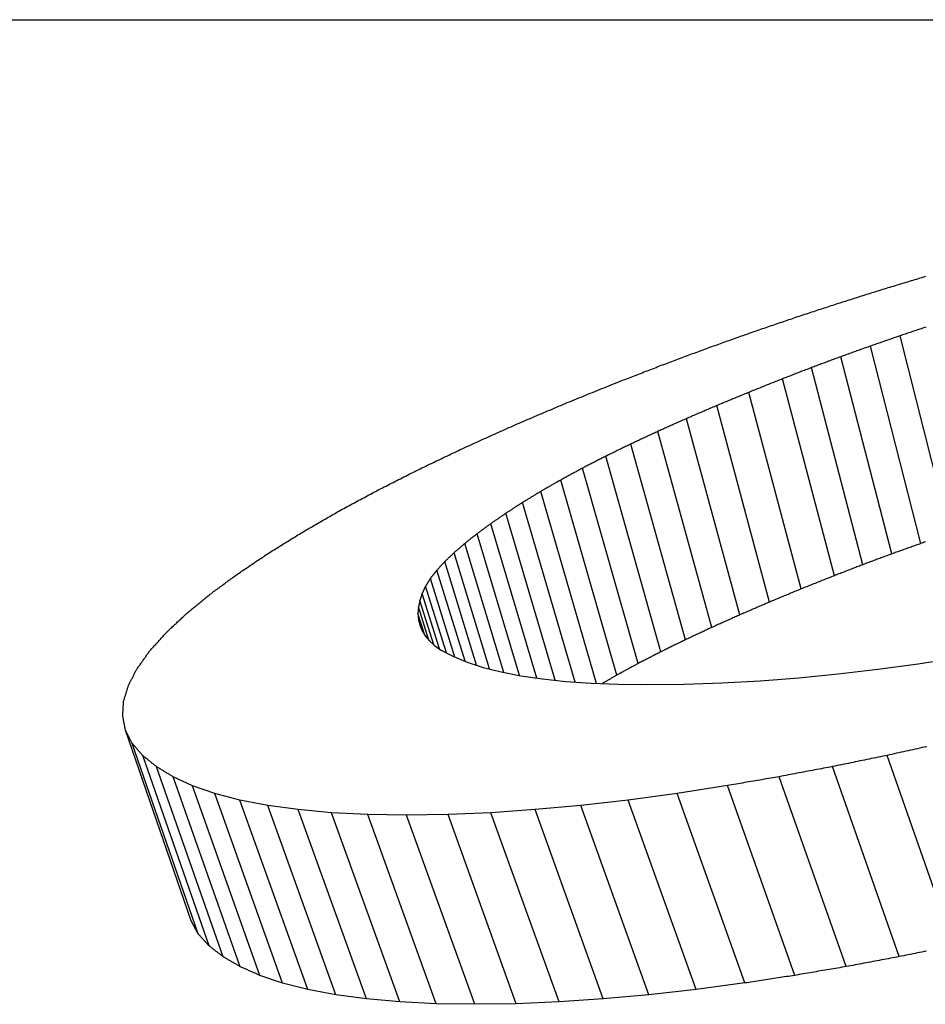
# Model space of a CAD drawing. Header units: millimetres. Extents: x 42 to 3639, y -15 to 483.
# Tile 13 of 26: x 269.45 to 271.64, y 471.74 to 474.12. Entities that reach past the tile are written whole.
import ezdxf

# ---------------------------------------------------------------- set-up
doc = ezdxf.new("R2010")
doc.units = ezdxf.units.MM
doc.layers.add('DETAIL', color=2, linetype='Continuous')

msp = doc.modelspace()

# ---------------------------------------------------------------- linework, layer by layer
at = {"layer": 'DETAIL'}
for p, q in [((261.9251, 474.1238), (273.893, 474.1238)), ((271.6966, 472.8816), (271.5759, 473.3594)), ((271.6259, 472.8572), (271.5041, 473.3346)), ((271.5557, 472.832), (271.4327, 473.3089)), ((271.4861, 472.8061), (271.3619, 473.2826)), ((271.4171, 472.7795), (271.2917, 473.2555)), ((271.3367, 472.7474), (271.2099, 473.2228)), ((271.2605, 472.7158), (271.1323, 473.1907)), ((271.1885, 472.6848), (271.0589, 473.1591)), ((271.1206, 472.6544), (270.9897, 473.1282)), ((271.0569, 472.6246), (270.9247, 473.0978)), ((270.9974, 472.5954), (270.8639, 473.0681)), ((270.942, 472.5669), (270.8074, 473.0391)), ((270.8908, 472.5391), (270.7549, 473.0108)), ((270.8416, 472.5191), (270.7067, 472.9832)), ((270.7899, 472.5224), (270.6626, 472.9564)), ((270.7418, 472.5266), (270.6224, 472.9304)), ((270.697, 472.5319), (270.5857, 472.9052)), ((270.6556, 472.5381), (270.5526, 472.8809)), ((270.6174, 472.5455), (270.523, 472.8575)), ((270.5826, 472.554), (270.497, 472.835)), ((270.5234, 472.5726), (270.4555, 472.7928)), ((270.5513, 472.5631), (270.4745, 472.8134)), ((270.4991, 472.5826), (270.44, 472.7731)), ((270.428, 472.7544), (270.4195, 472.7368)), ((270.4784, 472.5931), (270.428, 472.7544)), ((270.414, 472.7199), (270.4106, 472.7038)), ((270.4195, 472.7368), (270.414, 472.7199)), ((270.4478, 472.6126), (270.414, 472.7199)), ((270.4617, 472.6024), (270.4195, 472.7368)), ((270.4106, 472.7038), (270.4095, 472.6883)), ((270.436, 472.6237), (270.4106, 472.7038)), ((270.4095, 472.6883), (270.4106, 472.6736)), ((270.4263, 472.6355), (270.4095, 472.6883)), ((270.4106, 472.6736), (270.414, 472.6596)), ((270.4187, 472.6485), (270.4106, 472.6736)), ((270.414, 472.6596), (270.4196, 472.6463)), ((270.4196, 472.6463), (270.4274, 472.6337)), ((270.4274, 472.6337), (270.4375, 472.6219)), ((270.4375, 472.6219), (270.4498, 472.6109)), ((270.4498, 472.6109), (270.4643, 472.6006)), ((270.4643, 472.6006), (270.4942, 472.5847)), ((270.4942, 472.5847), (270.5285, 472.5705)), ((271.6194, 472.5665), (271.7179, 472.5817)), ((270.5285, 472.5705), (270.5673, 472.5578)), ((270.5673, 472.5578), (270.6106, 472.5469)), ((271.426, 472.542), (271.5221, 472.5532)), ((271.5221, 472.5532), (271.6194, 472.5665)), ((270.6106, 472.5469), (270.6584, 472.5375)), ((270.6584, 472.5375), (270.7106, 472.5299)), ((270.7106, 472.5299), (270.7672, 472.5239)), ((271.2375, 472.5255), (271.3311, 472.5327)), ((271.3311, 472.5327), (271.426, 472.542)), ((270.7672, 472.5239), (270.8283, 472.5197)), ((270.8283, 472.5197), (270.8938, 472.5171)), ((270.8938, 472.5171), (270.9638, 472.5162)), ((270.9638, 472.5162), (271.0538, 472.5173)), ((271.0538, 472.5173), (271.1451, 472.5204)), ((271.1451, 472.5204), (271.2375, 472.5255)), ((269.7022, 472.4057), (269.6952, 472.4397)), ((269.7184, 472.374), (269.7022, 472.4057)), ((269.8606, 471.9446), (269.7022, 472.4057)), ((269.8779, 471.9134), (269.7184, 472.374)), ((269.9043, 471.8845), (269.7438, 472.3445)), ((271.7056, 471.885), (271.5451, 472.3451)), ((269.9386, 471.858), (269.7772, 472.3175)), ((271.5739, 471.8584), (271.4125, 472.3179)), ((269.8645, 472.2717), (269.8175, 472.2932)), ((269.9797, 471.8341), (269.8175, 472.2932)), ((271.4457, 471.8344), (271.2835, 472.2935)), ((269.9182, 472.253), (269.8645, 472.2717)), ((270.0274, 471.813), (269.8645, 472.2717)), ((271.1582, 472.2719), (271.0365, 472.2531)), ((271.3211, 471.8131), (271.1582, 472.2719)), ((269.9787, 472.237), (269.9182, 472.253)), ((270.0818, 471.7946), (269.9182, 472.253)), ((271.0365, 472.2531), (270.9185, 472.2371)), ((271.2001, 471.7947), (271.0365, 472.2531)), ((270.046, 472.224), (269.9787, 472.237)), ((270.1428, 471.7789), (269.9787, 472.237)), ((270.12, 472.2138), (270.046, 472.224)), ((270.2105, 471.7661), (270.046, 472.224)), ((270.804, 472.224), (270.6932, 472.2138)), ((270.9185, 472.2371), (270.804, 472.224)), ((270.9685, 471.7661), (270.804, 472.224)), ((271.0825, 471.779), (270.9185, 472.2371)), ((270.2007, 472.2065), (270.12, 472.2138)), ((270.2848, 471.7561), (270.12, 472.2138)), ((270.2881, 472.2021), (270.2007, 472.2065)), ((270.3658, 471.7489), (270.2007, 472.2065)), ((270.3822, 472.2007), (270.2881, 472.2021)), ((270.4533, 471.7446), (270.2881, 472.2021)), ((270.4823, 472.2021), (270.3822, 472.2007)), ((270.5475, 471.7432), (270.3822, 472.2007)), ((270.5859, 472.2065), (270.4823, 472.2021)), ((270.6475, 471.7446), (270.4823, 472.2021)), ((270.6932, 472.2138), (270.5859, 472.2065)), ((270.751, 471.7489), (270.5859, 472.2065)), ((270.858, 471.7561), (270.6932, 472.2138)), ((269.8779, 471.9134), (269.8606, 471.9446)), ((270.0818, 471.7946), (270.0274, 471.813)), ((270.1428, 471.7789), (270.0818, 471.7946)), ((271.2001, 471.7947), (271.0825, 471.779)), ((270.2105, 471.7661), (270.1428, 471.7789)), ((271.0825, 471.779), (270.9685, 471.7661)), ((270.2848, 471.7561), (270.2105, 471.7661)), ((270.3658, 471.7489), (270.2848, 471.7561)), ((270.4533, 471.7446), (270.3658, 471.7489)), ((270.5475, 471.7432), (270.4533, 471.7446)), ((270.6475, 471.7446), (270.5475, 471.7432)), ((270.751, 471.7489), (270.6475, 471.7446)), ((270.858, 471.7561), (270.751, 471.7489)), ((270.9685, 471.7661), (270.858, 471.7561))]:
    msp.add_line(p, q, dxfattribs=at)
at = {"layer": 'DETAIL', "flags": 128}
for points in [[(271.5214, 473.468), (271.5257, 473.4693), (271.5301, 473.4706), (271.5344, 473.4719), (271.5387, 473.4732), (271.543, 473.4746), (271.5473, 473.4759), (271.5516, 473.4772), (271.556, 473.4785), (271.5603, 473.4798), (271.5646, 473.4811), (271.5689, 473.4824), (271.5732, 473.4838), (271.5775, 473.4851), (271.5819, 473.4864), (271.5862, 473.4877), (271.5905, 473.489), (271.5948, 473.4903), (271.5991, 473.4916), (271.6035, 473.4929), (271.6078, 473.4942), (271.6121, 473.4955), (271.6164, 473.4968), (271.6207, 473.4981), (271.625, 473.4995)], [(271.625, 473.4995), (271.6294, 473.5007), (271.6337, 473.502), (271.638, 473.5033)], [(271.4183, 473.4353), (271.4226, 473.4367), (271.4269, 473.4381), (271.4312, 473.4394), (271.4355, 473.4408), (271.4398, 473.4422), (271.4441, 473.4435), (271.4484, 473.4449), (271.4527, 473.4463), (271.457, 473.4476), (271.4613, 473.449), (271.4656, 473.4504), (271.4699, 473.4517), (271.4741, 473.4531), (271.4784, 473.4544), (271.4827, 473.4558), (271.487, 473.4571), (271.4913, 473.4585), (271.4956, 473.4599), (271.4999, 473.4612), (271.5042, 473.4626), (271.5085, 473.4639), (271.5128, 473.4653), (271.5171, 473.4666), (271.5214, 473.468)], [(271.3157, 473.4015), (271.3199, 473.403), (271.3242, 473.4044), (271.3285, 473.4058), (271.3328, 473.4072), (271.337, 473.4086), (271.3413, 473.41), (271.3456, 473.4115), (271.3499, 473.4129), (271.3541, 473.4143), (271.3584, 473.4157), (271.3627, 473.4171), (271.367, 473.4185), (271.3712, 473.4199), (271.3755, 473.4213), (271.3798, 473.4227), (271.3841, 473.4241), (271.3883, 473.4255), (271.3926, 473.4269), (271.3969, 473.4283), (271.4012, 473.4297), (271.4055, 473.4311), (271.4097, 473.4325), (271.414, 473.4339), (271.4183, 473.4353)], [(271.2135, 473.3666), (271.2178, 473.368), (271.222, 473.3695), (271.2263, 473.371), (271.2305, 473.3724), (271.2348, 473.3739), (271.239, 473.3754), (271.2433, 473.3768), (271.2476, 473.3783), (271.2518, 473.3797), (271.2561, 473.3812), (271.2603, 473.3827), (271.2646, 473.3841), (271.2688, 473.3856), (271.2731, 473.387), (271.2773, 473.3885), (271.2816, 473.3899), (271.2859, 473.3914), (271.2901, 473.3928), (271.2944, 473.3943), (271.2986, 473.3958), (271.3029, 473.3972), (271.3071, 473.3987), (271.3114, 473.4001), (271.3157, 473.4015)], [(271.1119, 473.3304), (271.1161, 473.3319), (271.1204, 473.3334), (271.1246, 473.3349), (271.1288, 473.3364), (271.1331, 473.3379), (271.1373, 473.3395), (271.1415, 473.341), (271.1458, 473.3425), (271.15, 473.344), (271.1542, 473.3455), (271.1585, 473.347), (271.1627, 473.3485), (271.1669, 473.35), (271.1712, 473.3515), (271.1754, 473.353), (271.1796, 473.3545), (271.1839, 473.3561), (271.1881, 473.3576), (271.1923, 473.3591), (271.1966, 473.3606), (271.2008, 473.3621), (271.2051, 473.3636), (271.2093, 473.3651), (271.2135, 473.3666)], [(271.6393, 473.3806), (271.6363, 473.3796), (271.6333, 473.3786), (271.6302, 473.3776), (271.6272, 473.3766), (271.6242, 473.3756), (271.6212, 473.3746), (271.6182, 473.3736), (271.6152, 473.3725), (271.6121, 473.3715), (271.6091, 473.3705), (271.6061, 473.3695), (271.6031, 473.3685), (271.6001, 473.3675), (271.5971, 473.3665), (271.594, 473.3655), (271.591, 473.3645), (271.588, 473.3635), (271.585, 473.3625), (271.582, 473.3615), (271.579, 473.3604), (271.5759, 473.3594)], [(271.5759, 473.3594), (271.5729, 473.3584), (271.5699, 473.3574), (271.5669, 473.3563), (271.5639, 473.3553), (271.561, 473.3543), (271.558, 473.3532), (271.555, 473.3522), (271.552, 473.3512), (271.549, 473.3501), (271.546, 473.3491), (271.543, 473.3481), (271.54, 473.347), (271.537, 473.346), (271.534, 473.3449), (271.531, 473.3439), (271.528, 473.3429), (271.525, 473.3418), (271.522, 473.3408), (271.519, 473.3398), (271.516, 473.3387), (271.513, 473.3377), (271.51, 473.3366), (271.5071, 473.3356), (271.5041, 473.3346)], [(271.0108, 473.2929), (271.015, 473.2945), (271.0192, 473.296), (271.0235, 473.2976), (271.0277, 473.2992), (271.0319, 473.3007), (271.0361, 473.3023), (271.0403, 473.3039), (271.0445, 473.3054), (271.0487, 473.307), (271.0529, 473.3086), (271.0571, 473.3101), (271.0614, 473.3117), (271.0656, 473.3132), (271.0698, 473.3148), (271.074, 473.3164), (271.0782, 473.3179), (271.0824, 473.3195), (271.0866, 473.321), (271.0908, 473.3226), (271.0951, 473.3241), (271.0993, 473.3257), (271.1035, 473.3273), (271.1077, 473.3288), (271.1119, 473.3304)], [(271.5041, 473.3346), (271.5011, 473.3335), (271.4981, 473.3324), (271.4951, 473.3314), (271.4922, 473.3303), (271.4892, 473.3292), (271.4862, 473.3282), (271.4832, 473.3271), (271.4803, 473.326), (271.4773, 473.325), (271.4743, 473.3239), (271.4714, 473.3228), (271.4684, 473.3218), (271.4654, 473.3207), (271.4624, 473.3196), (271.4595, 473.3186), (271.4565, 473.3175), (271.4535, 473.3164), (271.4506, 473.3154), (271.4476, 473.3143), (271.4446, 473.3132), (271.4416, 473.3122), (271.4387, 473.3111), (271.4357, 473.31), (271.4327, 473.3089)], [(270.9103, 473.2541), (270.9144, 473.2558), (270.9186, 473.2574), (270.9228, 473.259), (270.927, 473.2606), (270.9312, 473.2622), (270.9354, 473.2639), (270.9396, 473.2655), (270.9438, 473.2671), (270.948, 473.2687), (270.9521, 473.2703), (270.9563, 473.272), (270.9605, 473.2736), (270.9647, 473.2752), (270.9689, 473.2768), (270.9731, 473.2784), (270.9773, 473.28), (270.9815, 473.2816), (270.9857, 473.2832), (270.9899, 473.2849), (270.9941, 473.2865), (270.9982, 473.2881), (271.0024, 473.2897), (271.0066, 473.2913), (271.0108, 473.2929)], [(271.4327, 473.3089), (271.4298, 473.3079), (271.4268, 473.3068), (271.4239, 473.3057), (271.4209, 473.3046), (271.418, 473.3035), (271.415, 473.3024), (271.4121, 473.3013), (271.4091, 473.3002), (271.4062, 473.2991), (271.4032, 473.298), (271.4003, 473.2969), (271.3973, 473.2958), (271.3944, 473.2947), (271.3914, 473.2936), (271.3885, 473.2925), (271.3855, 473.2914), (271.3826, 473.2903), (271.3796, 473.2892), (271.3767, 473.2881), (271.3737, 473.287), (271.3708, 473.2859), (271.3678, 473.2848), (271.3649, 473.2837), (271.3619, 473.2826)], [(271.3619, 473.2826), (271.359, 473.2815), (271.3561, 473.2804), (271.3532, 473.2792), (271.3502, 473.2781), (271.3473, 473.277), (271.3444, 473.2759), (271.3415, 473.2747), (271.3385, 473.2736), (271.3356, 473.2725), (271.3327, 473.2714), (271.3298, 473.2702), (271.3268, 473.2691), (271.3239, 473.268), (271.321, 473.2668), (271.318, 473.2657), (271.3151, 473.2646), (271.3122, 473.2634), (271.3093, 473.2623), (271.3063, 473.2612), (271.3034, 473.2601), (271.3005, 473.2589), (271.2976, 473.2578), (271.2946, 473.2567), (271.2917, 473.2555)], [(270.7761, 473.2001), (270.7817, 473.2024), (270.7873, 473.2046), (270.7929, 473.2069), (270.7985, 473.2092), (270.8041, 473.2114), (270.8097, 473.2137), (270.8152, 473.216), (270.8208, 473.2182), (270.8264, 473.2205), (270.832, 473.2227), (270.8376, 473.225), (270.8432, 473.2272), (270.8488, 473.2295), (270.8543, 473.2317), (270.8599, 473.234), (270.8655, 473.2362), (270.8711, 473.2385), (270.8767, 473.2407), (270.8823, 473.243), (270.8879, 473.2452), (270.8935, 473.2474), (270.8991, 473.2497), (270.9047, 473.2519), (270.9103, 473.2541)], [(271.2917, 473.2555), (271.2883, 473.2542), (271.2849, 473.2528), (271.2815, 473.2515), (271.2781, 473.2501), (271.2747, 473.2487), (271.2713, 473.2474), (271.2678, 473.246), (271.2644, 473.2447), (271.261, 473.2433), (271.2576, 473.2419), (271.2542, 473.2406), (271.2508, 473.2392), (271.2474, 473.2379), (271.244, 473.2365), (271.2406, 473.2351), (271.2372, 473.2338), (271.2337, 473.2324), (271.2303, 473.231), (271.2269, 473.2297), (271.2235, 473.2283), (271.2201, 473.2269), (271.2167, 473.2256), (271.2133, 473.2242), (271.2099, 473.2228)], [(271.2099, 473.2228), (271.2067, 473.2215), (271.2034, 473.2202), (271.2002, 473.2188), (271.197, 473.2175), (271.1937, 473.2162), (271.1905, 473.2148), (271.1872, 473.2135), (271.184, 473.2122), (271.1808, 473.2108), (271.1775, 473.2095), (271.1743, 473.2082), (271.1711, 473.2068), (271.1678, 473.2055), (271.1646, 473.2041), (271.1614, 473.2028), (271.1581, 473.2015), (271.1549, 473.2001), (271.1517, 473.1988), (271.1484, 473.1974), (271.1452, 473.1961), (271.142, 473.1947), (271.1387, 473.1934), (271.1355, 473.192), (271.1323, 473.1907)], [(270.6496, 473.1464), (270.6548, 473.1486), (270.6601, 473.1509), (270.6654, 473.1531), (270.6707, 473.1554), (270.6759, 473.1576), (270.6812, 473.1599), (270.6865, 473.1621), (270.6917, 473.1644), (270.697, 473.1666), (270.7023, 473.1689), (270.7076, 473.1711), (270.7128, 473.1734), (270.7181, 473.1756), (270.7234, 473.1778), (270.7287, 473.1801), (270.7339, 473.1823), (270.7392, 473.1845), (270.7445, 473.1868), (270.7498, 473.189), (270.755, 473.1912), (270.7603, 473.1934), (270.7656, 473.1957), (270.7709, 473.1979), (270.7761, 473.2001)], [(271.1323, 473.1907), (271.1292, 473.1894), (271.1262, 473.1881), (271.1231, 473.1868), (271.12, 473.1855), (271.117, 473.1842), (271.1139, 473.1828), (271.1109, 473.1815), (271.1078, 473.1802), (271.1048, 473.1789), (271.1017, 473.1776), (271.0986, 473.1763), (271.0956, 473.175), (271.0925, 473.1736), (271.0895, 473.1723), (271.0864, 473.171), (271.0833, 473.1697), (271.0803, 473.1684), (271.0772, 473.1671), (271.0742, 473.1657), (271.0711, 473.1644), (271.0681, 473.1631), (271.065, 473.1618), (271.0619, 473.1605), (271.0589, 473.1591)], [(271.0589, 473.1591), (271.056, 473.1578), (271.0531, 473.1566), (271.0502, 473.1553), (271.0474, 473.154), (271.0445, 473.1527), (271.0416, 473.1514), (271.0387, 473.1501), (271.0358, 473.1488), (271.0329, 473.1476), (271.0301, 473.1463), (271.0272, 473.145), (271.0243, 473.1437), (271.0214, 473.1424), (271.0185, 473.1411), (271.0156, 473.1398), (271.0128, 473.1385), (271.0099, 473.1372), (271.007, 473.1359), (271.0041, 473.1346), (271.0012, 473.1333), (270.9984, 473.132), (270.9955, 473.1307), (270.9926, 473.1295), (270.9897, 473.1282)], [(270.5305, 473.093), (270.5355, 473.0952), (270.5405, 473.0975), (270.5454, 473.0997), (270.5504, 473.1019), (270.5553, 473.1042), (270.5603, 473.1064), (270.5652, 473.1086), (270.5702, 473.1109), (270.5752, 473.1131), (270.5801, 473.1153), (270.5851, 473.1176), (270.59, 473.1198), (270.595, 473.122), (270.6, 473.1242), (270.6049, 473.1264), (270.6099, 473.1287), (270.6148, 473.1309), (270.6198, 473.1331), (270.6248, 473.1353), (270.6297, 473.1375), (270.6347, 473.1397), (270.6397, 473.1419), (270.6446, 473.1442), (270.6496, 473.1464)], [(270.9897, 473.1282), (270.987, 473.1269), (270.9843, 473.1256), (270.9816, 473.1244), (270.9789, 473.1231), (270.9762, 473.1219), (270.9735, 473.1206), (270.9707, 473.1193), (270.968, 473.1181), (270.9653, 473.1168), (270.9626, 473.1155), (270.9599, 473.1143), (270.9572, 473.113), (270.9545, 473.1118), (270.9518, 473.1105), (270.9491, 473.1092), (270.9464, 473.108), (270.9437, 473.1067), (270.941, 473.1054), (270.9383, 473.1042), (270.9355, 473.1029), (270.9328, 473.1016), (270.9301, 473.1003), (270.9274, 473.0991), (270.9247, 473.0978)], [(270.419, 473.04), (270.4237, 473.0422), (270.4283, 473.0444), (270.433, 473.0467), (270.4376, 473.0489), (270.4422, 473.0511), (270.4469, 473.0533), (270.4515, 473.0555), (270.4562, 473.0578), (270.4608, 473.06), (270.4655, 473.0622), (270.4701, 473.0644), (270.4748, 473.0666), (270.4794, 473.0688), (270.484, 473.071), (270.4887, 473.0732), (270.4933, 473.0754), (270.498, 473.0776), (270.5026, 473.0798), (270.5073, 473.082), (270.5119, 473.0842), (270.5166, 473.0864), (270.5212, 473.0886), (270.5259, 473.0908), (270.5305, 473.093)], [(270.9247, 473.0978), (270.9222, 473.0966), (270.9197, 473.0953), (270.9171, 473.0941), (270.9146, 473.0929), (270.9121, 473.0916), (270.9095, 473.0904), (270.907, 473.0892), (270.9045, 473.0879), (270.9019, 473.0867), (270.8994, 473.0855), (270.8969, 473.0842), (270.8943, 473.083), (270.8918, 473.0818), (270.8893, 473.0805), (270.8867, 473.0793), (270.8842, 473.078), (270.8817, 473.0768), (270.8791, 473.0756), (270.8766, 473.0743), (270.8741, 473.0731), (270.8715, 473.0718), (270.869, 473.0706), (270.8665, 473.0694), (270.8639, 473.0681)], [(270.8639, 473.0681), (270.8616, 473.0669), (270.8592, 473.0657), (270.8569, 473.0645), (270.8545, 473.0633), (270.8522, 473.0621), (270.8498, 473.0609), (270.8474, 473.0597), (270.8451, 473.0585), (270.8427, 473.0573), (270.8404, 473.0561), (270.838, 473.0549), (270.8356, 473.0536), (270.8333, 473.0524), (270.8309, 473.0512), (270.8286, 473.05), (270.8262, 473.0488), (270.8239, 473.0476), (270.8215, 473.0464), (270.8191, 473.0452), (270.8168, 473.044), (270.8144, 473.0427), (270.8121, 473.0415), (270.8097, 473.0403), (270.8074, 473.0391)], [(270.315, 472.9875), (270.3193, 472.9897), (270.3237, 472.9919), (270.328, 472.9941), (270.3323, 472.9963), (270.3367, 472.9985), (270.341, 473.0007), (270.3453, 473.0029), (270.3497, 473.0051), (270.354, 473.0073), (270.3583, 473.0095), (270.3627, 473.0117), (270.367, 473.0139), (270.3713, 473.016), (270.3757, 473.0182), (270.38, 473.0204), (270.3843, 473.0226), (270.3887, 473.0248), (270.393, 473.027), (270.3973, 473.0291), (270.4017, 473.0313), (270.406, 473.0335), (270.4104, 473.0357), (270.4147, 473.0378), (270.419, 473.04)], [(270.8074, 473.0391), (270.8052, 473.0379), (270.803, 473.0368), (270.8008, 473.0356), (270.7986, 473.0344), (270.7964, 473.0332), (270.7942, 473.0321), (270.7921, 473.0309), (270.7899, 473.0297), (270.7877, 473.0285), (270.7855, 473.0273), (270.7833, 473.0262), (270.7811, 473.025), (270.7789, 473.0238), (270.7768, 473.0226), (270.7746, 473.0214), (270.7724, 473.0203), (270.7702, 473.0191), (270.768, 473.0179), (270.7658, 473.0167), (270.7637, 473.0155), (270.7615, 473.0144), (270.7593, 473.0132), (270.7571, 473.012), (270.7549, 473.0108)], [(270.7549, 473.0108), (270.7529, 473.0097), (270.7509, 473.0085), (270.7489, 473.0074), (270.7469, 473.0062), (270.7449, 473.0051), (270.7429, 473.0039), (270.7409, 473.0028), (270.7388, 473.0016), (270.7368, 473.0005), (270.7348, 472.9993), (270.7328, 472.9982), (270.7308, 472.997), (270.7288, 472.9959), (270.7268, 472.9947), (270.7248, 472.9936), (270.7228, 472.9924), (270.7207, 472.9913), (270.7187, 472.9901), (270.7167, 472.989), (270.7147, 472.9878), (270.7127, 472.9867), (270.7107, 472.9855), (270.7087, 472.9844), (270.7067, 472.9832)], [(270.2185, 472.9356), (270.2225, 472.9378), (270.2265, 472.94), (270.2305, 472.9421), (270.2346, 472.9443), (270.2386, 472.9465), (270.2426, 472.9487), (270.2466, 472.9508), (270.2506, 472.953), (270.2547, 472.9552), (270.2587, 472.9573), (270.2627, 472.9595), (270.2667, 472.9617), (270.2707, 472.9638), (270.2748, 472.966), (270.2788, 472.9681), (270.2828, 472.9703), (270.2868, 472.9725), (270.2909, 472.9746), (270.2949, 472.9768), (270.2989, 472.9789), (270.3029, 472.9811), (270.3069, 472.9832), (270.311, 472.9854), (270.315, 472.9875)], [(270.7067, 472.9832), (270.7048, 472.9821), (270.703, 472.981), (270.7012, 472.9799), (270.6993, 472.9788), (270.6975, 472.9777), (270.6957, 472.9765), (270.6938, 472.9754), (270.692, 472.9743), (270.6902, 472.9732), (270.6883, 472.9721), (270.6865, 472.971), (270.6846, 472.9698), (270.6828, 472.9687), (270.681, 472.9676), (270.6791, 472.9665), (270.6773, 472.9654), (270.6755, 472.9643), (270.6736, 472.9631), (270.6718, 472.962), (270.67, 472.9609), (270.6681, 472.9598), (270.6663, 472.9587), (270.6644, 472.9575), (270.6626, 472.9564)], [(270.1294, 472.8843), (270.1331, 472.8865), (270.1368, 472.8886), (270.1405, 472.8908), (270.1443, 472.8929), (270.148, 472.8951), (270.1517, 472.8972), (270.1554, 472.8993), (270.1591, 472.9015), (270.1628, 472.9036), (270.1665, 472.9058), (270.1702, 472.9079), (270.1739, 472.91), (270.1776, 472.9122), (270.1814, 472.9143), (270.1851, 472.9165), (270.1888, 472.9186), (270.1925, 472.9207), (270.1962, 472.9229), (270.1999, 472.925), (270.2036, 472.9271), (270.2073, 472.9292), (270.2111, 472.9314), (270.2148, 472.9335), (270.2185, 472.9356)], [(270.6626, 472.9564), (270.6609, 472.9553), (270.6593, 472.9543), (270.6576, 472.9532), (270.6559, 472.9521), (270.6542, 472.951), (270.6526, 472.9499), (270.6509, 472.9488), (270.6492, 472.9478), (270.6475, 472.9467), (270.6459, 472.9456), (270.6442, 472.9445), (270.6425, 472.9434), (270.6408, 472.9424), (270.6392, 472.9413), (270.6375, 472.9402), (270.6358, 472.9391), (270.6341, 472.938), (270.6324, 472.9369), (270.6308, 472.9358), (270.6291, 472.9348), (270.6274, 472.9337), (270.6257, 472.9326), (270.6241, 472.9315), (270.6224, 472.9304)], [(270.6224, 472.9304), (270.6209, 472.9294), (270.6193, 472.9283), (270.6178, 472.9273), (270.6163, 472.9262), (270.6148, 472.9252), (270.6132, 472.9241), (270.6117, 472.9231), (270.6102, 472.922), (270.6086, 472.921), (270.6071, 472.9199), (270.6056, 472.9189), (270.6041, 472.9178), (270.6025, 472.9168), (270.601, 472.9157), (270.5995, 472.9147), (270.5979, 472.9136), (270.5964, 472.9126), (270.5949, 472.9115), (270.5934, 472.9105), (270.5918, 472.9094), (270.5903, 472.9084), (270.5888, 472.9073), (270.5873, 472.9063), (270.5857, 472.9052)], [(270.5857, 472.9052), (270.5843, 472.9042), (270.583, 472.9032), (270.5816, 472.9022), (270.5802, 472.9012), (270.5788, 472.9002), (270.5774, 472.8992), (270.5761, 472.8982), (270.5747, 472.8971), (270.5733, 472.8961), (270.5719, 472.8951), (270.5705, 472.8941), (270.5692, 472.8931), (270.5678, 472.8921), (270.5664, 472.8911), (270.565, 472.8901), (270.5636, 472.889), (270.5623, 472.888), (270.5609, 472.887), (270.5595, 472.886), (270.5581, 472.885), (270.5567, 472.884), (270.5554, 472.883), (270.554, 472.8819), (270.5526, 472.8809)], [(270.0478, 472.8337), (270.0512, 472.8358), (270.0546, 472.8379), (270.058, 472.8401), (270.0614, 472.8422), (270.0648, 472.8443), (270.0682, 472.8464), (270.0716, 472.8485), (270.075, 472.8506), (270.0784, 472.8528), (270.0818, 472.8549), (270.0852, 472.857), (270.0886, 472.8591), (270.092, 472.8612), (270.0954, 472.8633), (270.0988, 472.8654), (270.1022, 472.8675), (270.1056, 472.8696), (270.109, 472.8717), (270.1124, 472.8738), (270.1158, 472.8759), (270.1192, 472.878), (270.1226, 472.8801), (270.126, 472.8822), (270.1294, 472.8843)], [(270.5526, 472.8809), (270.5514, 472.8799), (270.5501, 472.879), (270.5489, 472.878), (270.5477, 472.877), (270.5464, 472.8761), (270.5452, 472.8751), (270.544, 472.8741), (270.5427, 472.8731), (270.5415, 472.8722), (270.5403, 472.8712), (270.539, 472.8702), (270.5378, 472.8692), (270.5366, 472.8683), (270.5353, 472.8673), (270.5341, 472.8663), (270.5329, 472.8653), (270.5316, 472.8644), (270.5304, 472.8634), (270.5292, 472.8624), (270.5279, 472.8614), (270.5267, 472.8604), (270.5255, 472.8595), (270.5243, 472.8585), (270.523, 472.8575)], [(270.523, 472.8575), (270.5219, 472.8566), (270.5209, 472.8556), (270.5198, 472.8547), (270.5187, 472.8538), (270.5176, 472.8528), (270.5165, 472.8519), (270.5154, 472.851), (270.5143, 472.85), (270.5133, 472.8491), (270.5122, 472.8481), (270.5111, 472.8472), (270.51, 472.8463), (270.5089, 472.8453), (270.5078, 472.8444), (270.5067, 472.8435), (270.5057, 472.8425), (270.5046, 472.8416), (270.5035, 472.8406), (270.5024, 472.8397), (270.5013, 472.8388), (270.5002, 472.8378), (270.4992, 472.8369), (270.4981, 472.8359), (270.497, 472.835)], [(271.6259, 472.8572), (271.6229, 472.8561), (271.62, 472.8551), (271.6171, 472.854), (271.6142, 472.853), (271.6112, 472.852), (271.6083, 472.8509), (271.6054, 472.8499), (271.6025, 472.8488), (271.5995, 472.8478), (271.5966, 472.8467), (271.5937, 472.8457), (271.5908, 472.8446), (271.5878, 472.8436), (271.5849, 472.8425), (271.582, 472.8415), (271.5791, 472.8404), (271.5762, 472.8394), (271.5732, 472.8383), (271.5703, 472.8373), (271.5674, 472.8362), (271.5645, 472.8352), (271.5615, 472.8341), (271.5586, 472.8331), (271.5557, 472.832)], [(271.6376, 472.8613), (271.6347, 472.8602), (271.6317, 472.8592), (271.6288, 472.8582), (271.6259, 472.8572)], [(269.9737, 472.7838), (269.9768, 472.7859), (269.9799, 472.788), (269.9829, 472.7901), (269.986, 472.7922), (269.9891, 472.7943), (269.9922, 472.7964), (269.9953, 472.7984), (269.9984, 472.8005), (270.0015, 472.8026), (270.0046, 472.8047), (270.0076, 472.8068), (270.0107, 472.8088), (270.0138, 472.8109), (270.0169, 472.813), (270.02, 472.8151), (270.0231, 472.8171), (270.0262, 472.8192), (270.0293, 472.8213), (270.0324, 472.8234), (270.0355, 472.8254), (270.0386, 472.8275), (270.0416, 472.8296), (270.0447, 472.8316), (270.0478, 472.8337)], [(270.497, 472.835), (270.496, 472.8341), (270.4951, 472.8332), (270.4942, 472.8323), (270.4932, 472.8314), (270.4923, 472.8305), (270.4914, 472.8296), (270.4904, 472.8287), (270.4895, 472.8278), (270.4885, 472.8269), (270.4876, 472.826), (270.4867, 472.8251), (270.4857, 472.8242), (270.4848, 472.8233), (270.4838, 472.8224), (270.4829, 472.8215), (270.482, 472.8206), (270.481, 472.8197), (270.4801, 472.8188), (270.4791, 472.8179), (270.4782, 472.817), (270.4773, 472.8161), (270.4763, 472.8152), (270.4754, 472.8143), (270.4745, 472.8134)], [(271.5557, 472.832), (271.5528, 472.8309), (271.5499, 472.8299), (271.547, 472.8288), (271.5441, 472.8277), (271.5412, 472.8266), (271.5383, 472.8256), (271.5354, 472.8245), (271.5325, 472.8234), (271.5296, 472.8223), (271.5267, 472.8213), (271.5238, 472.8202), (271.5209, 472.8191), (271.518, 472.818), (271.5151, 472.817), (271.5122, 472.8159), (271.5093, 472.8148), (271.5064, 472.8137), (271.5035, 472.8126), (271.5006, 472.8115), (271.4977, 472.8105), (271.4948, 472.8094), (271.4919, 472.8083), (271.489, 472.8072), (271.4861, 472.8061)], [(270.4555, 472.7928), (270.4548, 472.792), (270.4542, 472.7912), (270.4535, 472.7903), (270.4529, 472.7895), (270.4522, 472.7887), (270.4516, 472.7879), (270.4509, 472.7871), (270.4503, 472.7863), (270.4497, 472.7854), (270.449, 472.7846), (270.4484, 472.7838), (270.4477, 472.783), (270.4471, 472.7822), (270.4464, 472.7813), (270.4458, 472.7805), (270.4451, 472.7797), (270.4445, 472.7789), (270.4438, 472.7781), (270.4432, 472.7772), (270.4426, 472.7764), (270.4419, 472.7756), (270.4413, 472.7748), (270.4406, 472.774), (270.44, 472.7731)], [(270.4745, 472.8134), (270.4737, 472.8126), (270.4729, 472.8117), (270.4721, 472.8109), (270.4713, 472.81), (270.4705, 472.8091), (270.4697, 472.8083), (270.4689, 472.8074), (270.4681, 472.8066), (270.4673, 472.8057), (270.4665, 472.8048), (270.4657, 472.804), (270.465, 472.8031), (270.4642, 472.8023), (270.4634, 472.8014), (270.4626, 472.8005), (270.4618, 472.7997), (270.461, 472.7988), (270.4602, 472.798), (270.4594, 472.7971), (270.4586, 472.7962), (270.4578, 472.7954), (270.457, 472.7945), (270.4562, 472.7937), (270.4555, 472.7928)], [(271.4861, 472.8061), (271.4832, 472.805), (271.4804, 472.8039), (271.4775, 472.8028), (271.4746, 472.8017), (271.4717, 472.8006), (271.4689, 472.7995), (271.466, 472.7984), (271.4631, 472.7973), (271.4602, 472.7962), (271.4573, 472.7951), (271.4545, 472.794), (271.4516, 472.7929), (271.4487, 472.7918), (271.4459, 472.7906), (271.443, 472.7895), (271.4401, 472.7884), (271.4372, 472.7873), (271.4343, 472.7862), (271.4315, 472.7851), (271.4286, 472.784), (271.4257, 472.7829), (271.4229, 472.7817), (271.42, 472.7806), (271.4171, 472.7795)], [(269.907, 472.7348), (269.9097, 472.7368), (269.9125, 472.7389), (269.9153, 472.7409), (269.9181, 472.743), (269.9208, 472.745), (269.9236, 472.7471), (269.9264, 472.7491), (269.9292, 472.7512), (269.932, 472.7532), (269.9347, 472.7553), (269.9375, 472.7573), (269.9403, 472.7594), (269.9431, 472.7614), (269.9459, 472.7635), (269.9486, 472.7655), (269.9514, 472.7675), (269.9542, 472.7696), (269.957, 472.7716), (269.9598, 472.7737), (269.9625, 472.7757), (269.9653, 472.7777), (269.9681, 472.7798), (269.9709, 472.7818), (269.9737, 472.7838)], [(270.44, 472.7731), (270.4395, 472.7724), (270.439, 472.7716), (270.4385, 472.7708), (270.438, 472.77), (270.4375, 472.7692), (270.437, 472.7685), (270.4365, 472.7677), (270.436, 472.7669), (270.4355, 472.7661), (270.435, 472.7654), (270.4345, 472.7646), (270.434, 472.7638), (270.4335, 472.763), (270.433, 472.7622), (270.4325, 472.7615), (270.432, 472.7607), (270.4315, 472.7599), (270.431, 472.7591), (270.4305, 472.7583), (270.43, 472.7576), (270.4295, 472.7568), (270.429, 472.756), (270.4285, 472.7552), (270.428, 472.7544)], [(271.4171, 472.7795), (271.4138, 472.7782), (271.4104, 472.7769), (271.4071, 472.7755), (271.4037, 472.7742), (271.4004, 472.7729), (271.397, 472.7715), (271.3937, 472.7702), (271.3903, 472.7689), (271.387, 472.7675), (271.3836, 472.7662), (271.3803, 472.7649), (271.3769, 472.7635), (271.3736, 472.7622), (271.3702, 472.7608), (271.3669, 472.7595), (271.3635, 472.7582), (271.3602, 472.7568), (271.3568, 472.7555), (271.3535, 472.7541), (271.3501, 472.7528), (271.3468, 472.7515), (271.3434, 472.7501), (271.3401, 472.7488), (271.3367, 472.7474)], [(271.3367, 472.7474), (271.3336, 472.7461), (271.3304, 472.7448), (271.3272, 472.7435), (271.324, 472.7422), (271.3208, 472.7409), (271.3177, 472.7396), (271.3145, 472.7382), (271.3113, 472.7369), (271.3081, 472.7356), (271.305, 472.7343), (271.3018, 472.733), (271.2986, 472.7317), (271.2954, 472.7304), (271.2923, 472.729), (271.2891, 472.7277), (271.2859, 472.7264), (271.2827, 472.7251), (271.2796, 472.7238), (271.2764, 472.7224), (271.2732, 472.7211), (271.27, 472.7198), (271.2669, 472.7185), (271.2637, 472.7172), (271.2605, 472.7158)], [(269.8486, 472.687), (269.8511, 472.689), (269.8535, 472.691), (269.8559, 472.693), (269.8584, 472.695), (269.8608, 472.697), (269.8632, 472.699), (269.8656, 472.701), (269.8681, 472.703), (269.8705, 472.705), (269.8729, 472.7069), (269.8753, 472.7089), (269.8778, 472.7109), (269.8802, 472.7129), (269.8826, 472.7149), (269.8851, 472.7169), (269.8875, 472.7189), (269.8899, 472.7209), (269.8924, 472.7229), (269.8948, 472.7248), (269.8972, 472.7268), (269.8997, 472.7288), (269.9021, 472.7308), (269.9045, 472.7328), (269.907, 472.7348)], [(271.2605, 472.7158), (271.2575, 472.7146), (271.2545, 472.7133), (271.2515, 472.712), (271.2485, 472.7107), (271.2455, 472.7094), (271.2425, 472.7081), (271.2395, 472.7068), (271.2365, 472.7055), (271.2335, 472.7043), (271.2305, 472.703), (271.2275, 472.7017), (271.2245, 472.7004), (271.2215, 472.6991), (271.2185, 472.6978), (271.2155, 472.6965), (271.2125, 472.6952), (271.2095, 472.6939), (271.2065, 472.6926), (271.2035, 472.6913), (271.2005, 472.69), (271.1975, 472.6887), (271.1945, 472.6874), (271.1915, 472.6861), (271.1885, 472.6848)], [(269.7997, 472.6409), (269.8018, 472.6429), (269.8038, 472.6448), (269.8058, 472.6467), (269.8079, 472.6486), (269.8099, 472.6506), (269.8119, 472.6525), (269.814, 472.6544), (269.816, 472.6563), (269.8181, 472.6583), (269.8201, 472.6602), (269.8221, 472.6621), (269.8242, 472.664), (269.8262, 472.6659), (269.8282, 472.6678), (269.8303, 472.6698), (269.8323, 472.6717), (269.8344, 472.6736), (269.8364, 472.6755), (269.8384, 472.6774), (269.8405, 472.6793), (269.8425, 472.6812), (269.8446, 472.6831), (269.8466, 472.6851), (269.8486, 472.687)], [(271.1885, 472.6848), (271.1857, 472.6836), (271.1828, 472.6823), (271.18, 472.681), (271.1772, 472.6798), (271.1744, 472.6785), (271.1715, 472.6772), (271.1687, 472.676), (271.1659, 472.6747), (271.163, 472.6734), (271.1602, 472.6722), (271.1574, 472.6709), (271.1546, 472.6696), (271.1517, 472.6684), (271.1489, 472.6671), (271.1461, 472.6658), (271.1433, 472.6646), (271.1404, 472.6633), (271.1376, 472.662), (271.1348, 472.6608), (271.132, 472.6595), (271.1291, 472.6582), (271.1263, 472.6569), (271.1235, 472.6557), (271.1206, 472.6544)], [(271.1206, 472.6544), (271.118, 472.6532), (271.1153, 472.6519), (271.1127, 472.6507), (271.11, 472.6494), (271.1074, 472.6482), (271.1047, 472.647), (271.1021, 472.6457), (271.0994, 472.6445), (271.0968, 472.6432), (271.0941, 472.642), (271.0914, 472.6408), (271.0888, 472.6395), (271.0861, 472.6383), (271.0835, 472.637), (271.0808, 472.6358), (271.0782, 472.6345), (271.0755, 472.6333), (271.0729, 472.6321), (271.0702, 472.6308), (271.0676, 472.6296), (271.0649, 472.6283), (271.0623, 472.6271), (271.0596, 472.6258), (271.0569, 472.6246)], [(269.7602, 472.5967), (269.7618, 472.5986), (269.7635, 472.6004), (269.7651, 472.6023), (269.7668, 472.6041), (269.7684, 472.606), (269.7701, 472.6078), (269.7717, 472.6097), (269.7733, 472.6115), (269.775, 472.6134), (269.7766, 472.6152), (269.7783, 472.617), (269.7799, 472.6189), (269.7816, 472.6207), (269.7832, 472.6226), (269.7849, 472.6244), (269.7865, 472.6262), (269.7882, 472.6281), (269.7898, 472.6299), (269.7915, 472.6318), (269.7931, 472.6336), (269.7948, 472.6354), (269.7964, 472.6373), (269.7981, 472.6391), (269.7997, 472.6409)], [(271.0569, 472.6246), (271.0545, 472.6234), (271.052, 472.6222), (271.0495, 472.621), (271.047, 472.6197), (271.0445, 472.6185), (271.0421, 472.6173), (271.0396, 472.6161), (271.0371, 472.6149), (271.0346, 472.6137), (271.0321, 472.6125), (271.0297, 472.6112), (271.0272, 472.61), (271.0247, 472.6088), (271.0222, 472.6076), (271.0197, 472.6064), (271.0173, 472.6052), (271.0148, 472.6039), (271.0123, 472.6027), (271.0098, 472.6015), (271.0073, 472.6003), (271.0049, 472.5991), (271.0024, 472.5979), (270.9999, 472.5966), (270.9974, 472.5954)], [(269.73, 472.5544), (269.7312, 472.5562), (269.7325, 472.558), (269.7337, 472.5597), (269.735, 472.5615), (269.7363, 472.5633), (269.7375, 472.565), (269.7388, 472.5668), (269.74, 472.5686), (269.7413, 472.5703), (269.7425, 472.5721), (269.7438, 472.5739), (269.7451, 472.5756), (269.7463, 472.5774), (269.7476, 472.5791), (269.7488, 472.5809), (269.7501, 472.5827), (269.7514, 472.5844), (269.7526, 472.5862), (269.7539, 472.5879), (269.7551, 472.5897), (269.7564, 472.5915), (269.7577, 472.5932), (269.7589, 472.595), (269.7602, 472.5967)], [(270.9974, 472.5954), (270.9951, 472.5942), (270.9928, 472.593), (270.9905, 472.5919), (270.9882, 472.5907), (270.9859, 472.5895), (270.9836, 472.5883), (270.9812, 472.5871), (270.9789, 472.5859), (270.9766, 472.5848), (270.9743, 472.5836), (270.972, 472.5824), (270.9697, 472.5812), (270.9674, 472.58), (270.9651, 472.5788), (270.9628, 472.5776), (270.9605, 472.5764), (270.9582, 472.5753), (270.9559, 472.5741), (270.9536, 472.5729), (270.9512, 472.5717), (270.9489, 472.5705), (270.9466, 472.5693), (270.9443, 472.5681), (270.942, 472.5669)], [(269.7091, 472.5141), (269.7099, 472.5158), (269.7108, 472.5175), (269.7117, 472.5192), (269.7126, 472.5209), (269.7134, 472.5225), (269.7143, 472.5242), (269.7152, 472.5259), (269.716, 472.5276), (269.7169, 472.5293), (269.7178, 472.531), (269.7186, 472.5326), (269.7195, 472.5343), (269.7204, 472.536), (269.7213, 472.5377), (269.7221, 472.5394), (269.723, 472.541), (269.7239, 472.5427), (269.7247, 472.5444), (269.7256, 472.5461), (269.7265, 472.5477), (269.7274, 472.5494), (269.7282, 472.5511), (269.7291, 472.5528), (269.73, 472.5544)], [(270.942, 472.5669), (270.9399, 472.5658), (270.9377, 472.5646), (270.9356, 472.5634), (270.9335, 472.5623), (270.9313, 472.5611), (270.9292, 472.56), (270.9271, 472.5588), (270.9249, 472.5577), (270.9228, 472.5565), (270.9207, 472.5554), (270.9185, 472.5542), (270.9164, 472.553), (270.9142, 472.5519), (270.9121, 472.5507), (270.91, 472.5496), (270.9078, 472.5484), (270.9057, 472.5472), (270.9036, 472.5461), (270.9014, 472.5449), (270.8993, 472.5438), (270.8972, 472.5426), (270.895, 472.5414), (270.8929, 472.5403), (270.8908, 472.5391)], [(270.8908, 472.5391), (270.8893, 472.5382), (270.8878, 472.5374), (270.8863, 472.5365), (270.8848, 472.5357), (270.8833, 472.5348), (270.8818, 472.534), (270.8804, 472.5331), (270.8789, 472.5323), (270.8774, 472.5314), (270.8759, 472.5306), (270.8744, 472.5297), (270.8729, 472.5289), (270.8714, 472.528), (270.8699, 472.5272), (270.8684, 472.5263), (270.867, 472.5255), (270.8655, 472.5246), (270.864, 472.5237), (270.8625, 472.5229), (270.861, 472.522), (270.8595, 472.5212), (270.858, 472.5203), (270.8566, 472.5195), (270.8551, 472.5186)], [(269.6975, 472.4758), (269.698, 472.4774), (269.6985, 472.479), (269.6989, 472.4806), (269.6994, 472.4822), (269.6999, 472.4838), (269.7004, 472.4854), (269.7009, 472.487), (269.7013, 472.4886), (269.7018, 472.4902), (269.7023, 472.4918), (269.7028, 472.4934), (269.7033, 472.495), (269.7038, 472.4966), (269.7042, 472.4982), (269.7047, 472.4998), (269.7052, 472.5014), (269.7057, 472.503), (269.7062, 472.5046), (269.7067, 472.5062), (269.7071, 472.5078), (269.7076, 472.5093), (269.7081, 472.5109), (269.7086, 472.5125), (269.7091, 472.5141)], [(269.6952, 472.4397), (269.6953, 472.4412), (269.6954, 472.4427), (269.6955, 472.4442), (269.6956, 472.4457), (269.6957, 472.4473), (269.6958, 472.4488), (269.6959, 472.4503), (269.696, 472.4518), (269.696, 472.4533), (269.6961, 472.4548), (269.6962, 472.4563), (269.6963, 472.4578), (269.6964, 472.4593), (269.6965, 472.4608), (269.6966, 472.4623), (269.6967, 472.4638), (269.6968, 472.4653), (269.6969, 472.4668), (269.697, 472.4683), (269.6971, 472.4698), (269.6972, 472.4713), (269.6973, 472.4728), (269.6974, 472.4743), (269.6975, 472.4758)], [(269.7438, 472.3445), (269.7427, 472.3457), (269.7417, 472.3469), (269.7406, 472.3482), (269.7396, 472.3494), (269.7385, 472.3506), (269.7374, 472.3519), (269.7364, 472.3531), (269.7353, 472.3543), (269.7342, 472.3556), (269.7332, 472.3568), (269.7321, 472.358), (269.7311, 472.3592), (269.73, 472.3605), (269.729, 472.3617), (269.7279, 472.3629), (269.7268, 472.3642), (269.7258, 472.3654), (269.7247, 472.3666), (269.7237, 472.3678), (269.7226, 472.3691), (269.7215, 472.3703), (269.7205, 472.3715), (269.7194, 472.3727), (269.7184, 472.374)], [(271.6409, 472.3661), (271.6353, 472.3649), (271.6297, 472.3637), (271.624, 472.3624), (271.6184, 472.3612), (271.6127, 472.36), (271.6071, 472.3587), (271.6015, 472.3575), (271.5958, 472.3562), (271.5902, 472.355), (271.5846, 472.3538), (271.5789, 472.3525), (271.5733, 472.3513), (271.5677, 472.35), (271.562, 472.3488), (271.5564, 472.3475), (271.5508, 472.3463), (271.5451, 472.3451)], [(269.7772, 472.3175), (269.7758, 472.3186), (269.7744, 472.3197), (269.773, 472.3209), (269.7717, 472.322), (269.7703, 472.3231), (269.7689, 472.3243), (269.7675, 472.3254), (269.7661, 472.3265), (269.7647, 472.3276), (269.7633, 472.3288), (269.7619, 472.3299), (269.7605, 472.331), (269.7591, 472.3321), (269.7577, 472.3333), (269.7563, 472.3344), (269.7549, 472.3355), (269.7535, 472.3366), (269.7521, 472.3377), (269.7508, 472.3389), (269.7494, 472.34), (269.748, 472.3411), (269.7466, 472.3422), (269.7452, 472.3434), (269.7438, 472.3445)], [(271.5451, 472.3451), (271.5396, 472.3439), (271.5341, 472.3428), (271.5285, 472.3417), (271.523, 472.3405), (271.5175, 472.3394), (271.512, 472.3383), (271.5064, 472.3372), (271.5009, 472.336), (271.4954, 472.3349), (271.4899, 472.3338), (271.4843, 472.3326), (271.4788, 472.3315), (271.4733, 472.3304), (271.4677, 472.3292), (271.4622, 472.3281), (271.4567, 472.327), (271.4512, 472.3258), (271.4456, 472.3247), (271.4401, 472.3236), (271.4346, 472.3225), (271.4291, 472.3213), (271.4235, 472.3202), (271.418, 472.3191), (271.4125, 472.3179)], [(269.8175, 472.2932), (269.8158, 472.2942), (269.8141, 472.2952), (269.8124, 472.2963), (269.8107, 472.2973), (269.8091, 472.2983), (269.8074, 472.2993), (269.8057, 472.3003), (269.804, 472.3013), (269.8024, 472.3023), (269.8007, 472.3033), (269.799, 472.3044), (269.7973, 472.3054), (269.7957, 472.3064), (269.794, 472.3074), (269.7923, 472.3084), (269.7906, 472.3094), (269.789, 472.3104), (269.7873, 472.3114), (269.7856, 472.3124), (269.7839, 472.3135), (269.7823, 472.3145), (269.7806, 472.3155), (269.7789, 472.3165), (269.7772, 472.3175)], [(271.4125, 472.3179), (271.4071, 472.3169), (271.4017, 472.3159), (271.3964, 472.3149), (271.391, 472.3139), (271.3856, 472.3128), (271.3802, 472.3118), (271.3749, 472.3108), (271.3695, 472.3098), (271.3641, 472.3088), (271.3587, 472.3078), (271.3534, 472.3068), (271.348, 472.3057), (271.3426, 472.3047), (271.3373, 472.3037), (271.3319, 472.3027), (271.3265, 472.3017), (271.3211, 472.3006), (271.3158, 472.2996), (271.3104, 472.2986), (271.305, 472.2976), (271.2996, 472.2966), (271.2943, 472.2956), (271.2889, 472.2945), (271.2835, 472.2935)], [(271.2835, 472.2935), (271.2783, 472.2926), (271.2731, 472.2917), (271.2679, 472.2908), (271.2626, 472.2899), (271.2574, 472.289), (271.2522, 472.2881), (271.247, 472.2872), (271.2418, 472.2863), (271.2365, 472.2854), (271.2313, 472.2845), (271.2261, 472.2836), (271.2209, 472.2827), (271.2156, 472.2818), (271.2104, 472.2809), (271.2052, 472.28), (271.2, 472.2791), (271.1948, 472.2782), (271.1895, 472.2773), (271.1843, 472.2764), (271.1791, 472.2755), (271.1739, 472.2746), (271.1687, 472.2737), (271.1634, 472.2728), (271.1582, 472.2719)], [(269.9043, 471.8845), (269.9032, 471.8857), (269.9021, 471.8869), (269.901, 471.8881), (269.8999, 471.8893), (269.8988, 471.8905), (269.8977, 471.8917), (269.8966, 471.8929), (269.8955, 471.8941), (269.8944, 471.8953), (269.8933, 471.8966), (269.8922, 471.8978), (269.8911, 471.899), (269.89, 471.9002), (269.8889, 471.9014), (269.8878, 471.9026), (269.8867, 471.9038), (269.8856, 471.905), (269.8845, 471.9062), (269.8834, 471.9074), (269.8823, 471.9086), (269.8812, 471.9098), (269.8801, 471.911), (269.879, 471.9122), (269.8779, 471.9134)], [(269.9386, 471.858), (269.9372, 471.8591), (269.9358, 471.8602), (269.9343, 471.8613), (269.9329, 471.8624), (269.9315, 471.8635), (269.93, 471.8646), (269.9286, 471.8657), (269.9272, 471.8668), (269.9257, 471.8679), (269.9243, 471.869), (269.9229, 471.8701), (269.9215, 471.8712), (269.92, 471.8723), (269.9186, 471.8734), (269.9172, 471.8745), (269.9157, 471.8756), (269.9143, 471.8767), (269.9129, 471.8778), (269.9114, 471.879), (269.91, 471.8801), (269.9086, 471.8812), (269.9072, 471.8823), (269.9057, 471.8834), (269.9043, 471.8845)], [(271.6397, 471.8717), (271.6342, 471.8706), (271.6288, 471.8695), (271.6233, 471.8684), (271.6178, 471.8673), (271.6123, 471.8662), (271.6068, 471.8651), (271.6013, 471.8639), (271.5958, 471.8628), (271.5903, 471.8617), (271.5848, 471.8606), (271.5794, 471.8595), (271.5739, 471.8584)], [(269.9797, 471.8341), (269.978, 471.8351), (269.9763, 471.8361), (269.9745, 471.8371), (269.9728, 471.8381), (269.9711, 471.8391), (269.9694, 471.8401), (269.9677, 471.8411), (269.966, 471.8421), (269.9643, 471.8431), (269.9626, 471.8441), (269.9609, 471.845), (269.9591, 471.846), (269.9574, 471.847), (269.9557, 471.848), (269.954, 471.849), (269.9523, 471.85), (269.9506, 471.851), (269.9489, 471.852), (269.9472, 471.853), (269.9455, 471.854), (269.9438, 471.855), (269.9421, 471.856), (269.9403, 471.857), (269.9386, 471.858)], [(271.5739, 471.8584), (271.5685, 471.8574), (271.5632, 471.8564), (271.5579, 471.8554), (271.5525, 471.8544), (271.5472, 471.8534), (271.5418, 471.8524), (271.5365, 471.8514), (271.5312, 471.8504), (271.5258, 471.8494), (271.5205, 471.8484), (271.5151, 471.8474), (271.5098, 471.8464), (271.5045, 471.8454), (271.4991, 471.8444), (271.4938, 471.8434), (271.4884, 471.8424), (271.4831, 471.8414), (271.4778, 471.8404), (271.4724, 471.8394), (271.4671, 471.8384), (271.4617, 471.8374), (271.4564, 471.8364), (271.4511, 471.8354), (271.4457, 471.8344)], [(270.0274, 471.813), (270.0254, 471.8138), (270.0234, 471.8147), (270.0214, 471.8156), (270.0194, 471.8165), (270.0174, 471.8174), (270.0155, 471.8182), (270.0135, 471.8191), (270.0115, 471.82), (270.0095, 471.8209), (270.0075, 471.8218), (270.0055, 471.8227), (270.0035, 471.8235), (270.0015, 471.8244), (269.9996, 471.8253), (269.9976, 471.8262), (269.9956, 471.8271), (269.9936, 471.8279), (269.9916, 471.8288), (269.9896, 471.8297), (269.9876, 471.8306), (269.9856, 471.8315), (269.9836, 471.8323), (269.9817, 471.8332), (269.9797, 471.8341)], [(271.4457, 471.8344), (271.4405, 471.8335), (271.4353, 471.8326), (271.4302, 471.8317), (271.425, 471.8309), (271.4198, 471.83), (271.4146, 471.8291), (271.4094, 471.8282), (271.4042, 471.8273), (271.399, 471.8264), (271.3938, 471.8256), (271.3886, 471.8247), (271.3834, 471.8238), (271.3782, 471.8229), (271.373, 471.822), (271.3679, 471.8211), (271.3627, 471.8202), (271.3575, 471.8194), (271.3523, 471.8185), (271.3471, 471.8176), (271.3419, 471.8167), (271.3367, 471.8158), (271.3315, 471.8149), (271.3263, 471.814), (271.3211, 471.8131)], [(271.3211, 471.8131), (271.3161, 471.8124), (271.311, 471.8116), (271.306, 471.8108), (271.301, 471.8101), (271.2959, 471.8093), (271.2909, 471.8085), (271.2858, 471.8078), (271.2808, 471.807), (271.2757, 471.8062), (271.2707, 471.8055), (271.2656, 471.8047), (271.2606, 471.8039), (271.2556, 471.8031), (271.2505, 471.8024), (271.2455, 471.8016), (271.2404, 471.8008), (271.2354, 471.8001), (271.2303, 471.7993), (271.2253, 471.7985), (271.2202, 471.7977), (271.2152, 471.797), (271.2102, 471.7962), (271.2051, 471.7954), (271.2001, 471.7947)]]:
    msp.add_lwpolyline(points, dxfattribs=at)

doc.saveas('drawing.dxf')
